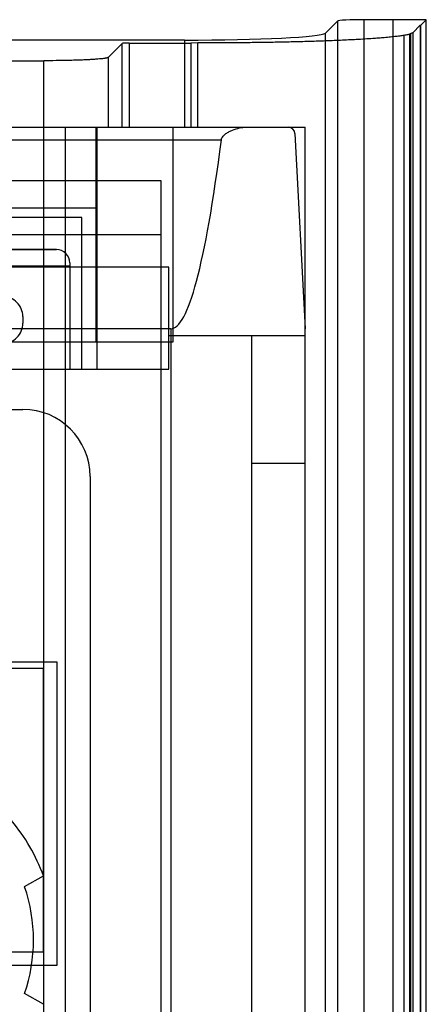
# Model space of a CAD drawing. Header units: millimetres. Extents: x 26 to 199, y 39 to 272.
# Tile 29 of 29: x 169 to 199, y 199 to 272. Entities that reach past the tile are written whole.
import ezdxf

# ---------------------------------------------------------------- set-up
doc = ezdxf.new("R2010")
doc.units = ezdxf.units.MM
doc.header["$LTSCALE"] = 20.161232
doc.layers.get('0').update_dxf_attribs({"linetype": 'CONTINUOUS'})

msp = doc.modelspace()

# ---------------------------------------------------------------- linework, layer by layer
at = {"color": 7, "linetype": 'Continuous'}
for p, q in [((194.266, 124.787), (194.266, 271.904)), ((196.381, 271.904), (194.266, 271.904)), ((196.381, 271.904), (196.381, 124.787)), ((198.466, 271.485), (198.877, 271.897)), ((198.877, 124.793), (198.877, 271.897)), ((192.269, 271.804), (191.37, 270.905)), ((192.269, 271.804), (192.269, 124.886)), ((197.866, 270.937), (198.415, 271.486)), ((198.415, 271.486), (198.415, 125.204)), ((198.415, 271.486), (198.466, 271.485)), ((198.466, 125.205), (198.466, 271.485)), ((191.37, 125.785), (191.37, 270.905)), ((197.223, 125.955), (197.223, 270.736)), ((197.664, 125.848), (197.664, 270.842)), ((197.7, 270.838), (197.664, 270.842)), ((197.7, 270.838), (197.7, 125.853)), ((197.866, 270.937), (197.866, 125.753)), ((180.884, 270.384), (43.864, 270.384)), ((175.224, 269.096), (176.271, 270.142)), ((176.271, 263.902), (176.271, 270.142)), ((176.77, 270.168), (176.77, 263.902)), ((176.77, 270.168), (181.359, 270.168)), ((180.884, 270.384), (180.884, 263.902)), ((181.883, 270.175), (181.359, 270.168)), ((181.359, 270.168), (181.359, 263.902)), ((181.883, 263.902), (181.883, 270.175)), ((175.224, 269.096), (175.224, 263.902)), ((170.424, 127.842), (170.424, 268.848)), ((34.874, 263.902), (189.874, 263.902)), ((172.017, 263.902), (172.017, 147.402)), ((174.307, 263.902), (174.307, 247.902)), ((174.396, 247.902), (174.396, 263.902)), ((180.028, 263.902), (180.028, 247.902)), ((189.874, 147.402), (189.874, 263.902)), ((189.113, 263.428), (189.874, 248.902)), ((41.108, 262.955), (183.641, 262.955)), ((179.169, 259.902), (153.874, 259.902)), ((179.169, 197.402), (179.169, 259.902)), ((156.118, 257.902), (174.374, 257.902)), ((174.374, 257.902), (174.374, 245.902)), ((173.26, 257.172), (157.104, 257.172)), ((173.26, 245.902), (173.26, 257.172)), ((179.169, 255.902), (69.961, 255.902)), ((171.374, 254.806), (158.874, 254.806)), ((171.374, 254.784), (158.874, 254.784)), ((172.374, 253.807), (172.374, 245.902)), ((179.738, 253.494), (68.931, 253.494)), ((172.374, 253.556), (157.874, 253.556)), ((179.738, 245.902), (179.738, 253.494)), ((168.874, 249.806), (168.874, 249.306)), ((179.874, 248.902), (44.874, 248.902)), ((179.874, 248.902), (179.874, 147.402)), ((180.028, 247.902), (69.72, 247.902)), ((179.738, 248.402), (189.874, 248.402)), ((185.874, 248.402), (185.874, 197.402)), ((72.63, 245.902), (179.738, 245.902)), ((55.874, 242.902), (168.874, 242.902)), ((185.874, 238.902), (189.874, 238.902)), ((173.874, 237.902), (173.874, 147.402)), ((128.35, 224.102), (171.398, 224.102)), ((129.389, 223.642), (170.389, 223.642)), ((170.389, 223.642), (170.389, 202.507)), ((171.398, 224.102), (171.398, 201.502)), ((169.008, 207.377), (170.406, 208.184)), ((170.389, 202.507), (129.389, 202.507)), ((171.398, 201.502), (163.874, 201.502)), ((170.406, 198.621), (169.008, 199.428))]:
    msp.add_line(p, q, dxfattribs=at)
for centre, radius, start, end in [((112.374, 28907.281), 28638.492, 269.8838629, 270.1161368), ((188.613, 263.402), 0.5, 3, 90), ((171.375, 253.807), 0.999, 359.98253, 90), ((167.374, 249.806), 1.5, 0, 90.00052), ((167.374, 249.306), 1.5, 269.99948, 360), ((168.874, 237.902), 5, 0, 90), ((157.374, 203.402), 13.881, 20.14887, 39.85113), ((157.374, 203.402), 12.294, 341.13853, 18.86147)]:
    msp.add_arc(centre, radius, start, end, dxfattribs=at)
for centre, major_axis, ratio, start_param, end_param in [((194.266, 271.799), (2, 0), 0.052408, 1.570796, 3.089233), ((196.374, 271.897), (2.503, 0), 0.002739, 0.000007, 1.568057), ((180.884, 270.934), (10.5, 0), 0.052408, -1.570796, -0.05236), ((179.874, 439.714), (0, 190.811), 0.052408, -3.141593, -2.755413)]:
    msp.add_ellipse(centre, major_axis=major_axis, ratio=ratio, start_param=start_param, end_param=end_param, dxfattribs=at)
for points, knots in [([(197.223, 270.736), (197.118, 270.718), (196.889, 270.685), (196.519, 270.639), (196.094, 270.595), (195.677, 270.558), (195.277, 270.526), (194.838, 270.494), (194.302, 270.459), (193.499, 270.413), (192.47, 270.363), (191.289, 270.316), (190.116, 270.278), (188.97, 270.248), (187.779, 270.222), (186.55, 270.202), (185.4, 270.188), (183.84, 270.176), (182.702, 270.173), (181.883, 270.175)], [0, 0, 0, 0, 0.020776, 0.045102, 0.072912, 0.104134, 0.126929, 0.151174, 0.190107, 0.231999, 0.308211, 0.391419, 0.462715, 0.537573, 0.615339, 0.695308, 0.777732, 0.840018, 1, 1, 1, 1]), ([(197.7, 270.838), (197.669, 270.828), (197.6, 270.81), (197.441, 270.774), (197.313, 270.751), (197.223, 270.736)], [0, 0, 0, 0, 0.202819, 0.437117, 1, 1, 1, 1]), ([(197.866, 270.937), (197.857, 270.928), (197.833, 270.91), (197.788, 270.887), (197.731, 270.864), (197.688, 270.849), (197.664, 270.842)], [0, 0, 0, 0, 0.172631, 0.394737, 0.669935, 1, 1, 1, 1]), ([(176.77, 270.168), (176.688, 270.168), (176.542, 270.172), (176.389, 270.146), (176.287, 270.162), (176.271, 270.142)], [0, 0, 0, 0, 0.488318, 0.849085, 1, 1, 1, 1]), ([(175.224, 269.096), (175.222, 269.094), (175.216, 269.089), (175.201, 269.081), (175.175, 269.07), (175.137, 269.059), (175.087, 269.047), (175.028, 269.036), (174.928, 269.019), (174.779, 269), (174.571, 268.979), (174.325, 268.959), (174.045, 268.94), (173.732, 268.922), (173.389, 268.906), (173.02, 268.892), (172.626, 268.88), (172.063, 268.865), (171.327, 268.853), (170.729, 268.849), (170.424, 268.848)], [0, 0, 0, 0, 0.001981, 0.004419, 0.010773, 0.019183, 0.029681, 0.042269, 0.056939, 0.092458, 0.136045, 0.187298, 0.245761, 0.31097, 0.382425, 0.459481, 0.541458, 0.627672, 0.809926, 1, 1, 1, 1]), ([(183.641, 262.955), (183.653, 263.054), (183.751, 263.239), (183.975, 263.428), (184.217, 263.579), (184.551, 263.732), (184.979, 263.862), (185.331, 263.902), (185.504, 263.902)], [0, 0, 0, 0, 0.135845, 0.267595, 0.396224, 0.522183, 0.766138, 1, 1, 1, 1])]:
    msp.add_open_spline(points, degree=3, knots=knots, dxfattribs=at)

doc.saveas('drawing.dxf')
